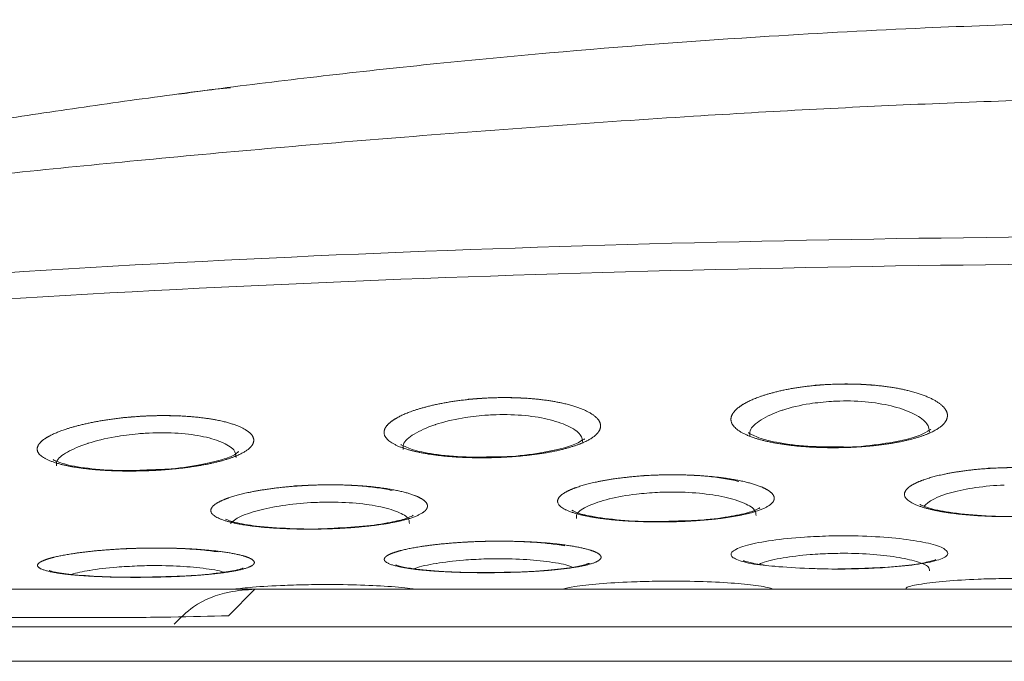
# Model space of a CAD drawing. Header units: millimetres. Extents: x 97 to 538, y 57 to 365.
# Tile 41 of 42: x 506.73 to 515.25, y 296.1 to 301.65. Entities that reach past the tile are written whole.
import ezdxf

# ---------------------------------------------------------------- set-up
doc = ezdxf.new("R2010")
doc.units = ezdxf.units.MM

msp = doc.modelspace()

# ---------------------------------------------------------------- linework, layer by layer
at = {"color": 7, "linetype": 'Continuous', "lineweight": 15}
for p, q in [((508.7688770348, 296.71959111), (508.539201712, 296.4899195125)), ((536.844884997, 296.71959111), (508.7688770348, 296.71959111)), ((507.4330773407, 296.4739007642), (499.0471247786, 296.4739007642)), ((507.4330773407, 296.4737964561), (499.0471247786, 296.4737964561)), ((507.4330773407, 296.4739007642), (507.4330773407, 296.4737964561)), ((499.1260487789, 296.3952375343), (536.5190860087, 296.3952375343)), ((536.5190860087, 296.0953367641), (499.1260487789, 296.0953367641))]:
    msp.add_line(p, q, dxfattribs=at)
for points, knots in [([(504.7694288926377, 300.4866141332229), (504.9906263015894, 300.5258056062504), (505.4473409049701, 300.606725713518), (506.1551325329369, 300.7234713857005), (506.9069234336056, 300.8402661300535), (507.7029367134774, 300.9551391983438), (508.5432541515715, 301.0668532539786), (509.4279653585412, 301.173854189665), (510.3571488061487, 301.2745778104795), (511.6247296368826, 301.3953745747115), (513.033163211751, 301.5017924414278), (514.4761675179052, 301.5789123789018), (515.6464040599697, 301.6218170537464), (516.7312059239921, 301.64681849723), (517.4577736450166, 301.6499310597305), (517.8225688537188, 301.6514938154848)], [0, 0, 0, 0, 0.0513117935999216, 0.1059453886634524, 0.1639030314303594, 0.2251866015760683, 0.2897976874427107, 0.3577376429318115, 0.4290076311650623, 0.5036086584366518, 0.6491192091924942, 0.7521895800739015, 0.8341161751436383, 0.9167130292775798, 1, 1, 1, 1]), ([(508.1109460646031, 301.0051501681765), (508.173387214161, 301.0152159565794), (508.3214567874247, 301.0390854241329), (508.4715530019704, 301.0535272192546), (508.5583534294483, 301.0618788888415)], [0, 0, 0, 0, 0.4217014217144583, 0.9999999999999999, 0.9999999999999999, 0.9999999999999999, 0.9999999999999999]), ([(517.8225688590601, 300.9949091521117), (517.6197418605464, 300.9944286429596), (517.1683099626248, 300.9933591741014), (516.4227107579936, 300.9817358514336), (515.5404084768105, 300.9594417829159), (514.2385449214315, 300.910879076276), (512.8135861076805, 300.8350809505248), (511.3118927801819, 300.7321196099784), (510.0816862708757, 300.6383255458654), (508.8942843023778, 300.538146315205), (507.7702670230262, 300.4347992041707), (506.7094792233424, 300.3291741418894), (505.7107815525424, 300.2229143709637), (505.0695325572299, 300.1486219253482), (504.7582115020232, 300.1125535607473)], [0, 0, 0, 0, 0.0462152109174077, 0.1028611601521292, 0.1699053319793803, 0.247315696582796, 0.3997139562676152, 0.4951011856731, 0.59060491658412, 0.6814748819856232, 0.7677825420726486, 0.8495957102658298, 0.9269799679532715, 1, 1, 1, 1]), ([(505.4227194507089, 299.3781628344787), (507.4704169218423, 299.5289736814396), (509.5338043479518, 299.6295568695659), (513.6700058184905, 299.7560848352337), (515.7428025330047, 299.7822455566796), (517.820148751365, 299.779714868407)], [0, 0, 0, 0, 0.5, 0.5, 1, 1, 1, 1]), ([(505.38964728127, 299.1520750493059), (507.4432442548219, 299.2971224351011), (509.5105154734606, 299.3943981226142), (513.6615133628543, 299.5187504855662), (515.7405132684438, 299.5458253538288), (517.8225676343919, 299.5458838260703)], [0, 0, 0, 0, 0.5, 0.5, 1, 1, 1, 1]), ([(513.6163144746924, 298.486954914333), (513.8675698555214, 298.4995195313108), (513.993047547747, 298.4975041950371), (514.2321041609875, 298.4775434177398), (514.341669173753, 298.4597006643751), (514.6215997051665, 298.3885285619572), (514.737838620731, 298.3178374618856), (514.7681017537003, 298.211208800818), (514.7549378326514, 298.1750250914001), (514.6837399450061, 298.1076932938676), (514.6250983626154, 298.0759548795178), (514.469978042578, 298.0213047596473), (514.3732524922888, 297.9982309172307), (514.1536909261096, 297.9635980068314), (514.0302349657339, 297.9521511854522), (513.782370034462, 297.9427807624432), (513.6549751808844, 297.9447806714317), (513.4184091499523, 297.9616199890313), (513.3079584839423, 297.9765010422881), (513.0260933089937, 298.0376204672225), (512.9100739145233, 298.1001448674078), (512.8814495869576, 298.2033376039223), (512.8954203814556, 298.2393994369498), (512.9676147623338, 298.3091576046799), (513.0266448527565, 298.3434916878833), (513.1808135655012, 298.4042233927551), (513.2779472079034, 298.4313637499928), (513.4946571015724, 298.4724729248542), (513.6163144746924, 298.486954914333), (513.8675698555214, 298.4995195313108)], [-0.0624999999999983, -0.0624999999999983, 0, 0, 0.0625000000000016, 0.0625000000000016, 0.1250000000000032, 0.1250000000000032, 0.2500000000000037, 0.2500000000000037, 0.3125000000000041, 0.3125000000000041, 0.3750000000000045, 0.3750000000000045, 0.4375000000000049, 0.4375000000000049, 0.5000000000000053, 0.5000000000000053, 0.5625000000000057, 0.5625000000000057, 0.625000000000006, 0.625000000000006, 0.7500000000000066, 0.7500000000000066, 0.8125000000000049, 0.8125000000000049, 0.8750000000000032, 0.8750000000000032, 0.9375000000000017, 0.9375000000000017, 1, 1, 1.062500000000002, 1.062500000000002]), ([(510.6138099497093, 298.3651147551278), (510.8644121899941, 298.380943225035), (510.9895504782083, 298.3811529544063), (511.2286624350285, 298.3663192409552), (511.3383727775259, 298.3513061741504), (511.6191997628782, 298.2884422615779), (511.7361158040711, 298.2228969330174), (511.7664856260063, 298.121853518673), (511.7532490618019, 298.087262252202), (511.6818398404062, 298.0223432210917), (511.6231844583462, 297.9915264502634), (511.467963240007, 297.937847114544), (511.37153676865, 297.9149405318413), (511.1521808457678, 297.8796882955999), (511.029222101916, 297.8675382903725), (510.7819522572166, 297.8559150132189), (510.6547900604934, 297.856355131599), (510.4183334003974, 297.8694500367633), (510.3077992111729, 297.8821224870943), (510.0251963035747, 297.9360828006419), (509.908309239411, 297.9931803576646), (509.8793222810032, 298.0893331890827), (509.8933201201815, 298.123239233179), (509.9656846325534, 298.1893916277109), (510.0248744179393, 298.2222731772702), (510.1791459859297, 298.2811846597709), (510.27623229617, 298.3079232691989), (510.492545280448, 298.3496656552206), (510.6138099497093, 298.3651147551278), (510.8644121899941, 298.380943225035)], [-0.0624999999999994, -0.0624999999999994, 0, 0, 0.0625000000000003, 0.0625000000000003, 0.1250000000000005, 0.1250000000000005, 0.2500000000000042, 0.2500000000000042, 0.3125000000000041, 0.3125000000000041, 0.3750000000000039, 0.3750000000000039, 0.4375000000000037, 0.4375000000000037, 0.5000000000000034, 0.5000000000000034, 0.5625000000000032, 0.5625000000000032, 0.6250000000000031, 0.6250000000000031, 0.750000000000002, 0.750000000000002, 0.8125000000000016, 0.8125000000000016, 0.875000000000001, 0.875000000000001, 0.9375000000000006, 0.9375000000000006, 1, 1, 1.0625, 1.0625]), ([(513.7584600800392, 298.3465147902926), (513.6945647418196, 298.3408590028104), (513.5414993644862, 298.327310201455), (513.4036355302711, 298.2931540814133), (513.2609332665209, 298.2462043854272), (513.1392847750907, 298.1890077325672), (513.0460264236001, 298.1084019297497), (513.0510380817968, 298.0610649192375), (513.0526926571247, 298.0454368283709)], [0, 0, 0, 0, 0.1623534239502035, 0.3889280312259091, 0.3955059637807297, 0.6371584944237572, 0.8802095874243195, 1, 1, 1, 1]), ([(514.6049019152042, 298.0782640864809), (514.602344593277, 298.1027439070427), (514.596572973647, 298.1579924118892), (514.4865291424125, 298.2370400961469), (514.3105292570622, 298.3039651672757), (514.0834775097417, 298.3448080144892), (513.8896266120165, 298.3529691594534), (513.7819288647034, 298.3476696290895), (513.7584600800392, 298.3465147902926)], [0, 0, 0, 0, 0.1639360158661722, 0.3699871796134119, 0.5654388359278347, 0.755855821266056, 0.9467977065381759, 1, 1, 1, 1]), ([(507.6111753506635, 298.2048538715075), (507.8610192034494, 298.2232477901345), (507.9857831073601, 298.2255184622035), (508.2247278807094, 298.2159452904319), (508.334475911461, 298.2040135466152), (508.616599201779, 298.150912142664), (508.7343885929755, 298.0920676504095), (508.7651815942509, 297.9989731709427), (508.7519371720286, 297.9667589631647), (508.6803909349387, 297.9057649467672), (508.6216866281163, 297.8765662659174), (508.4663810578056, 297.8251449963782), (508.3701855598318, 297.8029522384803), (508.1511356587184, 297.7680088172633), (508.0286744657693, 297.7555029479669), (507.782106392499, 297.7420693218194), (507.6552461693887, 297.7410432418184), (507.4190521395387, 297.7502987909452), (507.3084290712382, 297.7605837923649), (507.0251735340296, 297.8064116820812), (506.9070700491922, 297.8569165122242), (506.877347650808, 297.943975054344), (506.8912645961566, 297.9749519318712), (506.9636957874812, 298.0359874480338), (507.0229635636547, 298.0666284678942), (507.1774432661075, 298.1222235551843), (507.2744354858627, 298.1478584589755), (507.4903857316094, 298.1889660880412), (507.6111753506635, 298.2048538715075), (507.8610192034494, 298.2232477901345)], [-0.0625000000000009, -0.0625000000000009, 0, 0, 0.0624999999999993, 0.0624999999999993, 0.1249999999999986, 0.1249999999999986, 0.2499999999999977, 0.2499999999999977, 0.3124999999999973, 0.3124999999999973, 0.3749999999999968, 0.3749999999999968, 0.4374999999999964, 0.4374999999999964, 0.499999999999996, 0.499999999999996, 0.5624999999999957, 0.5624999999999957, 0.6249999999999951, 0.6249999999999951, 0.7499999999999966, 0.7499999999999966, 0.8124999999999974, 0.8124999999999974, 0.8749999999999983, 0.8749999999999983, 0.9374999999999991, 0.9374999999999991, 1, 1, 1.062499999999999, 1.062499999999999]), ([(510.7579212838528, 298.2255322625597), (510.6917710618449, 298.2187050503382), (510.5359990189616, 298.202628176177), (510.3970495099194, 298.1671240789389), (510.2558817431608, 298.1205353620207), (510.1366317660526, 298.0652954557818), (510.0449658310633, 297.9890251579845), (510.0504387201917, 297.9451834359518), (510.0522469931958, 297.9306978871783)], [0, 0, 0, 0, 0.1682837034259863, 0.3962782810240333, 0.401521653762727, 0.6413367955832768, 0.88149568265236, 1, 1, 1, 1]), ([(511.6055999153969, 297.9872924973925), (511.6027706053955, 298.010794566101), (511.5964492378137, 298.0633039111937), (511.4859323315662, 298.1364990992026), (511.3092236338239, 298.1965269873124), (511.0803446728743, 298.2306095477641), (510.886659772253, 298.2341026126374), (510.7798256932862, 298.2269904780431), (510.7579212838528, 298.2255322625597)], [0, 0, 0, 0, 0.1656409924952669, 0.3700823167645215, 0.5651872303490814, 0.7567332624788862, 0.9501225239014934, 1, 1, 1, 1]), ([(507.7569838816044, 298.0655682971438), (507.6894007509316, 298.0578750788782), (507.531943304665, 298.0399511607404), (507.3923827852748, 298.0048856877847), (507.2527393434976, 297.9598345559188), (507.1353776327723, 297.9085750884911), (507.0448725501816, 297.8387552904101), (507.0501178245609, 297.7996959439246), (507.0518199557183, 297.7870208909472)], [0, 0, 0, 0, 0.1734592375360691, 0.4041311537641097, 0.407679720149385, 0.646819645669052, 0.8853903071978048, 1, 1, 1, 1]), ([(508.6063202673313, 297.8613925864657), (508.6034998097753, 297.8832312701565), (508.5972416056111, 297.9316882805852), (508.4869521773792, 297.9975270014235), (508.3095195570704, 298.0496519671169), (508.0786763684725, 298.0766584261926), (507.8844311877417, 298.0758128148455), (507.7778603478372, 298.0672463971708), (507.7569838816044, 298.0655682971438)], [0, 0, 0, 0, 0.1661140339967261, 0.3685840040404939, 0.5637016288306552, 0.7566933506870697, 0.9523379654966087, 1, 1, 1, 1]), ([(513.8511117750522, 297.9515297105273), (513.7495741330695, 297.9516237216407), (513.5434167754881, 297.9518145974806), (513.2802686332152, 297.987978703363), (513.1091910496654, 298.0315266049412), (513.0329834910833, 298.0795728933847), (513.0366174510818, 298.0745252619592), (513.0377877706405, 298.0728996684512)], [0, 0, 0, 0, 0.2482075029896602, 0.5039490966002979, 0.7268564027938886, 0.9120338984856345, 1, 1, 1, 1]), ([(514.6150496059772, 298.0998409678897), (514.6163362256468, 298.1021758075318), (514.6205445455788, 298.1098126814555), (514.5545074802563, 298.0605805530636), (514.4030858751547, 298.0125996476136), (514.1659096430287, 297.9701517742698), (513.9610625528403, 297.9490401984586), (513.8548711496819, 297.9514445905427), (513.8511117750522, 297.9515297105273)], [0, 0, 0, 0, 0.0848051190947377, 0.2773835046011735, 0.4835316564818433, 0.7281318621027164, 0.9903753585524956, 1, 1, 1, 1]), ([(511.6190221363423, 298.0159027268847), (511.6201363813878, 298.0184398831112), (511.6252810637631, 298.0301544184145), (511.5726629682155, 297.9834322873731), (511.4350922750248, 297.9378447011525), (511.2102556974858, 297.8913689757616), (510.9890934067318, 297.8659345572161), (510.859483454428, 297.8662470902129), (510.8334068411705, 297.8663099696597)], [0, 0, 0, 0, 0.0518923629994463, 0.2395969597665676, 0.4354810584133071, 0.674727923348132, 0.9345575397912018, 1, 1, 1, 1]), ([(508.6263437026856, 297.9065282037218), (508.6264721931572, 297.9069250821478), (508.6309870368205, 297.9208704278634), (508.5990461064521, 297.8790144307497), (508.4869208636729, 297.8406555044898), (508.2892510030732, 297.7914235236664), (508.0599346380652, 297.759665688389), (507.9048240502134, 297.7550394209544), (507.8529846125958, 297.753493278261)], [0, 0, 0, 0, 0.0053128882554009, 0.1866820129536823, 0.3711926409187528, 0.6053667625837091, 0.8681098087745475, 1, 1, 1, 1]), ([(510.8334068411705, 297.8663099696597), (510.753915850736, 297.8645612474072), (510.5686806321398, 297.8604862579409), (510.3143425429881, 297.886587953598), (510.1269564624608, 297.9249891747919), (510.0340254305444, 297.9695884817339), (510.032803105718, 297.971234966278), (510.032353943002, 297.9718399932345)], [0, 0, 0, 0, 0.198663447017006, 0.4629388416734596, 0.695540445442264, 0.8881214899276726, 0.9999999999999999, 0.9999999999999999, 0.9999999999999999, 0.9999999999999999]), ([(507.8529846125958, 297.753493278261), (507.7986147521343, 297.7506021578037), (507.6377756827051, 297.7420495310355), (507.3805280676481, 297.756798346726), (507.1589072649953, 297.7884315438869), (507.0375637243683, 297.8308341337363), (507.0259177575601, 297.8397223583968), (507.0210900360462, 297.8434068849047)], [0, 0, 0, 0, 0.1351440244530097, 0.3997883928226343, 0.6603588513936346, 0.8592050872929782, 1, 1, 1, 1]), ([(515.113609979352, 297.7672712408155), (515.4875889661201, 297.7791588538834), (515.7404136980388, 297.7602203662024), (516.0236622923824, 297.7031613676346), (516.1012568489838, 297.6797905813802), (516.213623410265, 297.6287729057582), (516.2486878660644, 297.6008745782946), (516.2709008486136, 297.5456667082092), (516.2583134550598, 297.5177658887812), (516.1876315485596, 297.4664863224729), (516.1287951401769, 297.4425513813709), (515.9738126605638, 297.4019833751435), (515.8770250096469, 297.3850988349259), (515.6587547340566, 297.3602718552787), (515.5360999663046, 297.3523190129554), (515.2900840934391, 297.3464494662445), (515.1636117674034, 297.3484727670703), (514.9282381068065, 297.3620190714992), (514.8174572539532, 297.3736407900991), (514.534521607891, 297.4208381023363), (514.4141965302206, 297.4691900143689), (514.3818806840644, 297.5499930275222), (514.3950080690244, 297.5780659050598), (514.4664874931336, 297.6325155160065), (514.5254033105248, 297.6591102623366), (514.6796749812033, 297.7058117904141), (514.7767536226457, 297.7263769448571), (514.9927244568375, 297.7569223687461), (515.113609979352, 297.7672712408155), (515.4875889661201, 297.7791588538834)], [-0.0625000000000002, -0.0625000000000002, 0, 0, 0.1249999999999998, 0.1249999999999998, 0.1874999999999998, 0.1874999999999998, 0.2499999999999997, 0.2499999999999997, 0.3124999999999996, 0.3124999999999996, 0.3749999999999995, 0.3749999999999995, 0.4374999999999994, 0.4374999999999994, 0.4999999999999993, 0.4999999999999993, 0.5624999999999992, 0.5624999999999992, 0.6249999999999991, 0.6249999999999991, 0.749999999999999, 0.749999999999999, 0.8124999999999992, 0.8124999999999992, 0.8749999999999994, 0.8749999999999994, 0.9374999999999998, 0.9374999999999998, 1, 1, 1.125, 1.125]), ([(512.1125126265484, 297.7027959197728), (512.4861050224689, 297.7176598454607), (512.7388800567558, 297.7019445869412), (513.0224141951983, 297.6494933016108), (513.100130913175, 297.6276026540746), (513.2126323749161, 297.5792508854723), (513.2477166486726, 297.5525472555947), (513.2698778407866, 297.4993375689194), (513.2572179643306, 297.4722665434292), (513.1863814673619, 297.4222191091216), (513.1275046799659, 297.3987194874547), (512.9724339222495, 297.3585650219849), (512.8757453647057, 297.3416946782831), (512.6575155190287, 297.316418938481), (512.5350442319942, 297.3080248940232), (512.289276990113, 297.3008495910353), (512.1628966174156, 297.3019953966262), (511.9275917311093, 297.3134542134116), (511.8167991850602, 297.3238465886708), (511.5336199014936, 297.3670622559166), (511.4129943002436, 297.4123466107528), (511.3806387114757, 297.4891681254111), (511.3938199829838, 297.5160450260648), (511.4654415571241, 297.5685260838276), (511.524473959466, 297.5943699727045), (511.6788289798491, 297.6402131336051), (511.7759345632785, 297.6606688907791), (511.9917554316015, 297.6917892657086), (512.1125126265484, 297.7027959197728), (512.4861050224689, 297.7176598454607)], [-0.0624999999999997, -0.0624999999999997, 0, 0, 0.1249999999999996, 0.1249999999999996, 0.1874999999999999, 0.1874999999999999, 0.2500000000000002, 0.2500000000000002, 0.3125000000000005, 0.3125000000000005, 0.3750000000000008, 0.3750000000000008, 0.4375000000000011, 0.4375000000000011, 0.5000000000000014, 0.5000000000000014, 0.5625000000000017, 0.5625000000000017, 0.6250000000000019, 0.6250000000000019, 0.7500000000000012, 0.7500000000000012, 0.8125000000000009, 0.8125000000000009, 0.8750000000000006, 0.8750000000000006, 0.9375000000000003, 0.9375000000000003, 1, 1, 1.125, 1.125]), ([(509.111225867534, 297.6137297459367), (509.4843031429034, 297.6311148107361), (509.7368863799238, 297.6189117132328), (510.0208794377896, 297.5721480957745), (510.0987656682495, 297.5522033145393), (510.2115707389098, 297.5075128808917), (510.2467491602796, 297.4825530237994), (510.268979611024, 297.4324121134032), (510.2562865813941, 297.4067084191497), (510.1853425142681, 297.3588851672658), (510.1264262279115, 297.3362809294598), (509.9712946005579, 297.2973399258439), (509.8747017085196, 297.280819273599), (509.6565851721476, 297.2556175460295), (509.5343250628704, 297.2469628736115), (509.288877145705, 297.2386645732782), (509.1626286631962, 297.2389356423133), (508.9274497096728, 297.248134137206), (508.8166345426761, 297.2571229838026), (508.5331868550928, 297.2955802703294), (508.412060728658, 297.336946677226), (508.3794364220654, 297.4083253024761), (508.3926094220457, 297.4334709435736), (508.4643098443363, 297.4829384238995), (508.5234372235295, 297.5074943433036), (508.6778842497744, 297.5515043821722), (508.7749825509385, 297.5714035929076), (508.9906507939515, 297.6023490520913), (509.111225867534, 297.6137297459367), (509.4843031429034, 297.6311148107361)], [-0.0624999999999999, -0.0624999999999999, 0, 0, 0.125, 0.125, 0.1874999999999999, 0.1874999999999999, 0.2499999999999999, 0.2499999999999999, 0.3124999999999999, 0.3124999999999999, 0.3749999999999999, 0.3749999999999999, 0.4374999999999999, 0.4374999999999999, 0.4999999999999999, 0.4999999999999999, 0.5624999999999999, 0.5624999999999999, 0.6249999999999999, 0.6249999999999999, 0.7500000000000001, 0.7500000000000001, 0.8125000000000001, 0.8125000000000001, 0.8750000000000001, 0.8750000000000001, 0.9375000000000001, 0.9375000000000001, 1, 1, 1.125, 1.125]), ([(512.2537519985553, 297.5580496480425), (512.1915755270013, 297.5538136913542), (512.0408228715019, 297.5435432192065), (511.9051345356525, 297.5180068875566), (511.7643153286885, 297.4839579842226), (511.6442347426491, 297.4422402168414), (511.5472472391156, 297.3815689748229), (511.5500778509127, 297.3451688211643), (511.5511100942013, 297.3318947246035)], [0, 0, 0, 0, 0.1602273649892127, 0.3884861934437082, 0.3912793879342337, 0.6274059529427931, 0.8641255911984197, 1, 1, 1, 1]), ([(513.1052900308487, 297.3569435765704), (513.1041884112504, 297.3740274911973), (513.1016013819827, 297.4141471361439), (512.9961789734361, 297.4733916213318), (512.8201696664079, 297.5251950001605), (512.5894040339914, 297.5570044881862), (512.3903962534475, 297.5633866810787), (512.2791663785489, 297.559042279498), (512.2537519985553, 297.5580496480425)], [0, 0, 0, 0, 0.1509806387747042, 0.3545609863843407, 0.5523695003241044, 0.7472993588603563, 0.9422616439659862, 1, 1, 1, 1]), ([(515.2536423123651, 297.6218907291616), (515.0828763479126, 297.6154010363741), (514.9216302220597, 297.591584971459), (514.675010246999, 297.5233455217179), (514.5905928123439, 297.4798995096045), (514.5568053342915, 297.434978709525)], [0, 0, 0, 0, 0.5, 0.5, 1, 1, 1, 1]), ([(509.2535737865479, 297.4693362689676), (509.0827925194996, 297.4598214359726), (508.9217201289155, 297.4351982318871), (508.6742861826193, 297.369311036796), (508.5894769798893, 297.3290104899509), (508.5559644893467, 297.2883132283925)], [0, 0, 0, 0, 0.5, 0.5, 1, 1, 1, 1]), ([(510.1054441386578, 297.2893221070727), (510.1043172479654, 297.3053554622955), (510.1016653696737, 297.3430862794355), (509.9964987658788, 297.3978631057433), (509.8202824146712, 297.4448579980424), (509.5885833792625, 297.4722481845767), (509.3894177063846, 297.4758266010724), (509.2784003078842, 297.4705279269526), (509.2535745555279, 297.4693430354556)], [0, 0, 0, 0, 0.1500294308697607, 0.3530597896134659, 0.5510606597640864, 0.7469574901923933, 0.9434145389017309, 1, 1, 1, 1]), ([(512.4148968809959, 297.3100794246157), (512.3582676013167, 297.307886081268), (512.1936444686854, 297.3015099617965), (511.9246348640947, 297.3147747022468), (511.680826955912, 297.3476990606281), (511.5521439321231, 297.3781971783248), (511.5084621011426, 297.4084351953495), (511.5150789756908, 297.4006272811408), (511.5159321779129, 297.3996205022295)], [0, 0, 0, 0, 0.1342580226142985, 0.3902923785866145, 0.6429283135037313, 0.8414667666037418, 0.9795581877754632, 1, 1, 1, 1]), ([(513.1348539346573, 297.4202884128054), (513.1358221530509, 297.4214899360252), (513.1409240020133, 297.4278211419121), (513.1090669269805, 297.4041852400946), (513.0186386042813, 297.37574542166), (512.8350585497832, 297.3386207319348), (512.6186417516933, 297.3139929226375), (512.465589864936, 297.3110531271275), (512.4148968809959, 297.3100794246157)], [0, 0, 0, 0, 0.0307504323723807, 0.1620337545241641, 0.3480397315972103, 0.5842855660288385, 0.8623094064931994, 1, 1, 1, 1]), ([(515.378011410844, 297.3517132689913), (515.377825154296, 297.3517033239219), (515.2732752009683, 297.3461209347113), (515.0494338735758, 297.3556660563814), (514.7748302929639, 297.3820904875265), (514.599534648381, 297.418424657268), (514.5206881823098, 297.4548422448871), (514.5216772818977, 297.4541294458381), (514.5219881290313, 297.4539054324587)], [0, 0, 0, 0, 0.0004676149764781, 0.2624827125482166, 0.5242162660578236, 0.7489327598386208, 0.9210963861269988, 0.9999999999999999, 0.9999999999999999, 0.9999999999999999, 0.9999999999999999]), ([(509.4159562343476, 297.2460938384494), (509.4091369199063, 297.2456394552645), (509.2977988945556, 297.2382208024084), (509.0637722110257, 297.2429348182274), (508.7822988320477, 297.2625599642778), (508.5998108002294, 297.2930531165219), (508.5150594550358, 297.3246989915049), (508.5131954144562, 297.3262017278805), (508.5125845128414, 297.3266942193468)], [0, 0, 0, 0, 0.0167255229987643, 0.2730753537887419, 0.5297522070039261, 0.7512097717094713, 0.9184640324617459, 1, 1, 1, 1]), ([(510.1386886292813, 297.3597300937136), (510.1374580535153, 297.3587151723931), (510.1342104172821, 297.3560366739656), (510.0725991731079, 297.3284391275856), (509.9361641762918, 297.2948022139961), (509.709774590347, 297.2607888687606), (509.514623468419, 297.2510285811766), (509.4159562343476, 297.2460938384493)], [0, 0, 0, 0, 0.0951961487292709, 0.2512339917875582, 0.4623928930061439, 0.7281890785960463, 1, 1, 1, 1]), ([(510.6098408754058, 297.1300066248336), (510.9812214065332, 297.1406697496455), (511.2322087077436, 297.1302334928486), (511.5183871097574, 297.094356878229), (511.5968081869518, 297.0794329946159), (511.7116573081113, 297.0463364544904), (511.7476682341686, 297.0281555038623), (511.7713605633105, 296.9920932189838), (511.7590628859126, 296.9738933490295), (511.6885069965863, 296.9405804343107), (511.6294896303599, 296.9251035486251), (511.4745064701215, 296.8989299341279), (511.3778319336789, 296.8880423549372), (511.1606089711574, 296.8717904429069), (511.038765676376, 296.8663878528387), (510.7943975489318, 296.8615976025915), (510.6687226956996, 296.862150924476), (510.434262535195, 296.8690239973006), (510.3232710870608, 296.8754127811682), (510.1338951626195, 296.8934545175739), (510.0549915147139, 296.9051318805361), (509.9393009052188, 296.9328754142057), (509.9038995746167, 296.9486860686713), (509.8802763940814, 296.9829630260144), (509.8928921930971, 297.0010600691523), (509.9640848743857, 297.0369218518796), (510.0230658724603, 297.054679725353), (510.1775427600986, 297.0863929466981), (510.2745626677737, 297.1005965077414), (510.4897515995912, 297.1222886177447), (510.6098408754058, 297.1300066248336), (510.9812214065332, 297.1406697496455)], [-0.0625000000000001, -0.0625000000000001, 0, 0, 0.1249999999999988, 0.1249999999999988, 0.1874999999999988, 0.1874999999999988, 0.2499999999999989, 0.2499999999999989, 0.3124999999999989, 0.3124999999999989, 0.374999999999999, 0.374999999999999, 0.4374999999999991, 0.4374999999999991, 0.4999999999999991, 0.4999999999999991, 0.5624999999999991, 0.5624999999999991, 0.6249999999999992, 0.6249999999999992, 0.6874999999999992, 0.6874999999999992, 0.7499999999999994, 0.7499999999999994, 0.8124999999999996, 0.8124999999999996, 0.8749999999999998, 0.8749999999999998, 0.9374999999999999, 0.9374999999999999, 1, 1, 1.124999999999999, 1.124999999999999]), ([(513.2682305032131, 296.9180149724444), (513.2335271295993, 296.9207780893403), (513.1105375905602, 296.930570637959), (512.9707218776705, 296.9599533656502), (512.8766469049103, 297.0032263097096), (512.8933352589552, 297.0527467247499), (513.0158832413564, 297.1020607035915), (513.2322962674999, 297.1443838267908), (513.4866914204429, 297.171430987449), (513.6630043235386, 297.1779633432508), (513.7342568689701, 297.1806032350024)], [0, 0, 0, 0, 0.0548316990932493, 0.1943247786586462, 0.3351265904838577, 0.476826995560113, 0.6193769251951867, 0.7623151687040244, 0.9039454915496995, 1, 1, 1, 1]), ([(513.7342568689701, 297.1806032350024), (513.7674017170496, 297.1812320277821), (513.9038838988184, 297.1838212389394), (514.1458824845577, 297.1774485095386), (514.4222418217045, 297.1521875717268), (514.6342979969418, 297.1128801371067), (514.7578515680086, 297.0650709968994), (514.776949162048, 297.0149554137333), (514.6866122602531, 296.9686733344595), (514.4973752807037, 296.9312462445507), (514.261665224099, 296.9084228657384), (513.9992420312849, 296.8960921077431), (513.772490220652, 296.8919366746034), (513.6287159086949, 296.8974926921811), (513.5819707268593, 296.8992991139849)], [0, 0, 0, 0, 0.0303034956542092, 0.1247822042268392, 0.2194007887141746, 0.3144986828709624, 0.4106790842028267, 0.508118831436, 0.6057581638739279, 0.7031464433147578, 0.7996966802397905, 0.8622927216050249, 0.955227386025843, 1, 1, 1, 1]), ([(507.6092213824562, 297.0695300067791), (507.9803557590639, 297.081377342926), (508.2311583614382, 297.0730496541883), (508.5175939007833, 297.0410079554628), (508.5960648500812, 297.027453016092), (508.7110875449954, 296.9970467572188), (508.747147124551, 296.9802026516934), (508.7708904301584, 296.9465852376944), (508.7585826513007, 296.929523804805), (508.6879790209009, 296.8981569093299), (508.628927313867, 296.8835115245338), (508.4739137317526, 296.8586067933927), (508.3771576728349, 296.8481771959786), (508.1600837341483, 296.8323627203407), (508.0382883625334, 296.8269720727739), (507.7940703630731, 296.8217335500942), (507.6684708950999, 296.8218248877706), (507.4341129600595, 296.8273464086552), (507.3231235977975, 296.8328332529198), (507.1337190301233, 296.8487313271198), (507.0547232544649, 296.8591706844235), (506.9388997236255, 296.8842290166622), (506.9033995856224, 296.8986287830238), (506.8796554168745, 296.9301045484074), (506.892252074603, 296.9468299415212), (506.9634798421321, 296.9802364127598), (507.0225005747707, 296.9969028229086), (507.1770440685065, 297.0269534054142), (507.2740732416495, 297.0405714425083), (507.4892068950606, 297.0617491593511), (507.6092213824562, 297.0695300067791), (507.9803557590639, 297.081377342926)], [-0.0624999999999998, -0.0624999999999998, 0, 0, 0.1250000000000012, 0.1250000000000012, 0.1875000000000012, 0.1875000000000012, 0.2500000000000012, 0.2500000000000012, 0.3125000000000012, 0.3125000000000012, 0.3750000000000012, 0.3750000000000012, 0.4375000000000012, 0.4375000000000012, 0.5000000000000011, 0.5000000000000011, 0.562500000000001, 0.562500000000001, 0.625000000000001, 0.625000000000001, 0.6875000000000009, 0.6875000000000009, 0.7500000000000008, 0.7500000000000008, 0.8125000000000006, 0.8125000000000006, 0.8750000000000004, 0.8750000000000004, 0.9375000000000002, 0.9375000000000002, 1, 1, 1.125000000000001, 1.125000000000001]), ([(510.7502397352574, 296.9817472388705), (510.6900503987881, 296.9789124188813), (510.5418238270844, 296.9719311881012), (510.4080079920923, 296.9535882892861), (510.2681292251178, 296.931969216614), (510.1856301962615, 296.9153026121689), (510.1485688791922, 296.897389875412), (510.1435166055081, 296.8949479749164)], [0, 0, 0, 0, 0.238902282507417, 0.5883378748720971, 0.5896334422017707, 0.9440580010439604, 1, 1, 1, 1]), ([(511.5197096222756, 296.9086421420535), (511.5113712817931, 296.912598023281), (511.4719382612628, 296.9313058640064), (511.3241712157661, 296.9578830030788), (511.0967202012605, 296.9810409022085), (510.8921651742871, 296.9856804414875), (510.7777592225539, 296.9825098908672), (510.7502397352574, 296.9817472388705)], [0, 0, 0, 0, 0.0751559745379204, 0.3554216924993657, 0.6339374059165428, 0.9119464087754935, 1, 1, 1, 1]), ([(513.9418151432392, 296.8981815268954), (513.9266114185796, 296.8975552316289), (513.8045035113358, 296.8925251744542), (513.5568562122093, 296.8976844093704), (513.2689867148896, 296.9148734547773), (513.0848969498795, 296.9397240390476), (513.000911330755, 296.964305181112), (512.9967796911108, 296.9666428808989), (512.9954461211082, 296.9673974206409)], [0, 0, 0, 0, 0.0361656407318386, 0.2904624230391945, 0.5457582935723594, 0.7662549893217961, 0.9245540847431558, 0.9999999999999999, 0.9999999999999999, 0.9999999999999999, 0.9999999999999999]), ([(513.7501303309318, 297.0290137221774), (513.6903394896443, 297.0263738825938), (513.5425744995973, 297.0198498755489), (513.4089577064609, 297.0026731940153), (513.2689050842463, 296.9787846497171), (513.1786070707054, 296.9604363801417), (513.1382526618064, 296.9390918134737), (513.1287742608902, 296.9340784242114)], [0, 0, 0, 0, 0.225531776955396, 0.5573713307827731, 0.5589056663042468, 0.8963962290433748, 1, 1, 1, 1]), ([(514.6050956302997, 296.8799872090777), (514.6050064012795, 296.8909993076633), (514.6047850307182, 296.918319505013), (514.5036993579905, 296.960977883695), (514.3284691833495, 297.0004306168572), (514.095730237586, 297.0258422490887), (513.8925186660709, 297.0322041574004), (513.7779367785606, 297.0296367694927), (513.7501303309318, 297.0290137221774)], [0, 0, 0, 0, 0.1371029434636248, 0.3401422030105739, 0.5402250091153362, 0.7387082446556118, 0.9365903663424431, 0.9999999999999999, 0.9999999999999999, 0.9999999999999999, 0.9999999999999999]), ([(514.6597530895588, 296.9773364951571), (514.6574091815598, 296.9760762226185), (514.6512754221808, 296.9727782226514), (514.5885596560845, 296.95290806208), (514.4494188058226, 296.9288784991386), (514.2250840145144, 296.9062277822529), (514.0340977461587, 296.9008028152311), (513.9418151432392, 296.8981815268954)], [0, 0, 0, 0, 0.0945431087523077, 0.2474093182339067, 0.4650461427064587, 0.7415157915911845, 0.9999999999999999, 0.9999999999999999, 0.9999999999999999, 0.9999999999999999]), ([(507.9475585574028, 296.8277288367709), (507.904278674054, 296.8261937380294), (507.7504072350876, 296.8207360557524), (507.4776700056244, 296.8256058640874), (507.2044747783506, 296.8421336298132), (507.0490048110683, 296.8626515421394), (506.9865043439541, 296.8814515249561), (506.9873897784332, 296.881029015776), (506.9876369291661, 296.8809110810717)], [0, 0, 0, 0, 0.0998275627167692, 0.3549134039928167, 0.6085194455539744, 0.8186573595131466, 0.9493819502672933, 1, 1, 1, 1]), ([(507.7502113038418, 296.9213826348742), (507.6899976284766, 296.9182733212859), (507.541745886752, 296.9106178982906), (507.4077293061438, 296.8943551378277), (507.2755863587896, 296.8723331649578), (507.226825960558, 296.8603106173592), (507.1782041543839, 296.8483222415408)], [0, 0, 0, 0, 0.2637869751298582, 0.6494683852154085, 0.6504647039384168, 1, 1, 1, 1]), ([(508.5027013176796, 296.8648029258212), (508.4997840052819, 296.8660174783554), (508.4644262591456, 296.8807378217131), (508.323819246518, 296.9025312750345), (508.0977962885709, 296.9229324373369), (507.892437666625, 296.9259387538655), (507.7777963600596, 296.9222663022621), (507.7502113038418, 296.9213826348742)], [0, 0, 0, 0, 0.0264855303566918, 0.3210039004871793, 0.6142328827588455, 0.9071764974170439, 1, 1, 1, 1]), ([(508.6644236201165, 296.9022048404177), (508.6648552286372, 296.9024783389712), (508.6678793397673, 296.9043946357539), (508.6440560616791, 296.8932399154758), (508.5706676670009, 296.8759465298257), (508.4053768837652, 296.8517008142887), (508.1846897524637, 296.8332788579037), (508.0144082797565, 296.8292934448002), (507.9475585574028, 296.8277288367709)], [0, 0, 0, 0, 0.0176602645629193, 0.1237385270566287, 0.2928473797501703, 0.5278269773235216, 0.8146325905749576, 1, 1, 1, 1]), ([(510.9606813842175, 296.8669933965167), (510.8641550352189, 296.8652600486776), (510.6549098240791, 296.8615025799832), (510.3492060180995, 296.8732308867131), (510.1192677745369, 296.8978854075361), (510.0157352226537, 296.9172495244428), (509.9842760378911, 296.9334987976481), (509.9896283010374, 296.9296502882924), (509.9899564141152, 296.9294143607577)], [0, 0, 0, 0, 0.2160006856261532, 0.4682359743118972, 0.7174758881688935, 0.8946685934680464, 0.9935428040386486, 1, 1, 1, 1]), ([(511.6602648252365, 296.9440174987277), (511.6601318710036, 296.943927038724), (511.6596957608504, 296.9436303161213), (511.6175458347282, 296.9279372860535), (511.5083252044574, 296.905681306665), (511.3002608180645, 296.8820845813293), (511.0976369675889, 296.8679953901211), (510.9755754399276, 296.8671023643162), (510.9606813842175, 296.8669933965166)], [0, 0, 0, 0, 0.058269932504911, 0.1911342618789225, 0.3927146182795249, 0.6568734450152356, 0.9581313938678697, 1, 1, 1, 1]), ([(511.4308875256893, 296.7195911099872), (511.4606595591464, 296.7273741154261), (511.525344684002, 296.7442841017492), (511.7393217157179, 296.7674949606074), (511.988877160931, 296.783366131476), (512.1623049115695, 296.7873847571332), (512.2314002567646, 296.7889858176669)], [0, 0, 0, 0, 0.2428573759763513, 0.527651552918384, 0.8118116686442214, 1, 1, 1, 1]), ([(512.2314002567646, 296.7889858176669), (512.2669792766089, 296.7894220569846), (512.4068376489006, 296.7911368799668), (512.6524500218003, 296.7873629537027), (512.9325968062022, 296.7721792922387), (513.1347002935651, 296.7491913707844), (513.2410154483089, 296.7300154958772), (513.2447004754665, 296.7204096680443), (513.2450144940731, 296.7195911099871)], [0, 0, 0, 0, 0.0767858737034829, 0.3018393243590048, 0.5274725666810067, 0.7530559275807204, 0.9789567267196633, 1, 1, 1, 1]), ([(514.4017171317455, 296.7195911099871), (514.4021866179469, 296.7251916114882), (514.4034301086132, 296.740025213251), (514.5242546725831, 296.7655652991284), (514.7373329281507, 296.7907647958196), (514.9897791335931, 296.8068014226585), (515.1628074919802, 296.8105261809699), (515.2316484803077, 296.8120081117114)], [0, 0, 0, 0, 0.1419671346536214, 0.376017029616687, 0.6109481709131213, 0.8452120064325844, 1, 1, 1, 1]), ([(515.2316484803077, 296.8120081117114), (515.2673159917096, 296.8123649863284), (515.4071676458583, 296.8137642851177), (515.6530763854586, 296.809065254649), (515.9315565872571, 296.7923751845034), (516.1393277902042, 296.767638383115), (516.2571182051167, 296.7416290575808), (516.2547256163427, 296.7259794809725), (516.2537489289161, 296.7195911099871)], [0, 0, 0, 0, 0.0678324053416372, 0.2659696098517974, 0.4646761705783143, 0.663450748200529, 0.8626159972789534, 1, 1, 1, 1]), ([(508.0701504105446, 296.4177531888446), (508.1231075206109, 296.4706659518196), (508.2551309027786, 296.6025787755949), (508.5082951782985, 296.7009931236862), (508.6941551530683, 296.7142581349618), (508.768877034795, 296.7195911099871)], [0, 0, 0, 0, 0.2859728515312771, 0.7129373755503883, 1, 1, 1, 1]), ([(508.5836779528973, 296.7195911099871), (508.635171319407, 296.7256138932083), (508.7530127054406, 296.7393968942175), (508.9897733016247, 296.7531215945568), (509.1623144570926, 296.7573491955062), (509.231096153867, 296.7590344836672)], [0, 0, 0, 0, 0.31820756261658, 0.7282106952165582, 1, 1, 1, 1]), ([(509.231096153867, 296.7590344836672), (509.266653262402, 296.7595390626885), (509.4064976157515, 296.7615235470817), (509.6544673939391, 296.7587139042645), (509.9253347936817, 296.7451917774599), (510.0968968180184, 296.7304922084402), (510.1402340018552, 296.7209882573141), (510.1466048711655, 296.7195911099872)], [0, 0, 0, 0, 0.0969299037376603, 0.3812205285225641, 0.6661923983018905, 0.950927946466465, 1, 1, 1, 1]), ([(507.4330774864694, 296.4737919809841), (507.5424101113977, 296.4737919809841), (507.6486934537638, 296.4743459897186), (507.8538141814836, 296.4762399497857), (507.9490228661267, 296.477545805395), (508.2208237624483, 296.4821382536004), (508.3809879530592, 296.4860823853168), (508.5392025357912, 296.4899148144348)], [0, 0, 0, 0, 0.2500000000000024, 0.2500000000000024, 0.5000000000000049, 0.5000000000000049, 1, 1, 1, 1])]:
    msp.add_open_spline(points, degree=3, knots=knots, dxfattribs=at)
msp.add_open_spline([(508.7970683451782, 296.7195869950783), (508.06427282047, 296.7195869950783), (506.5792069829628, 296.7195869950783), (504.3935961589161, 296.7195869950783)], degree=3, dxfattribs=at)

doc.saveas('drawing.dxf')
